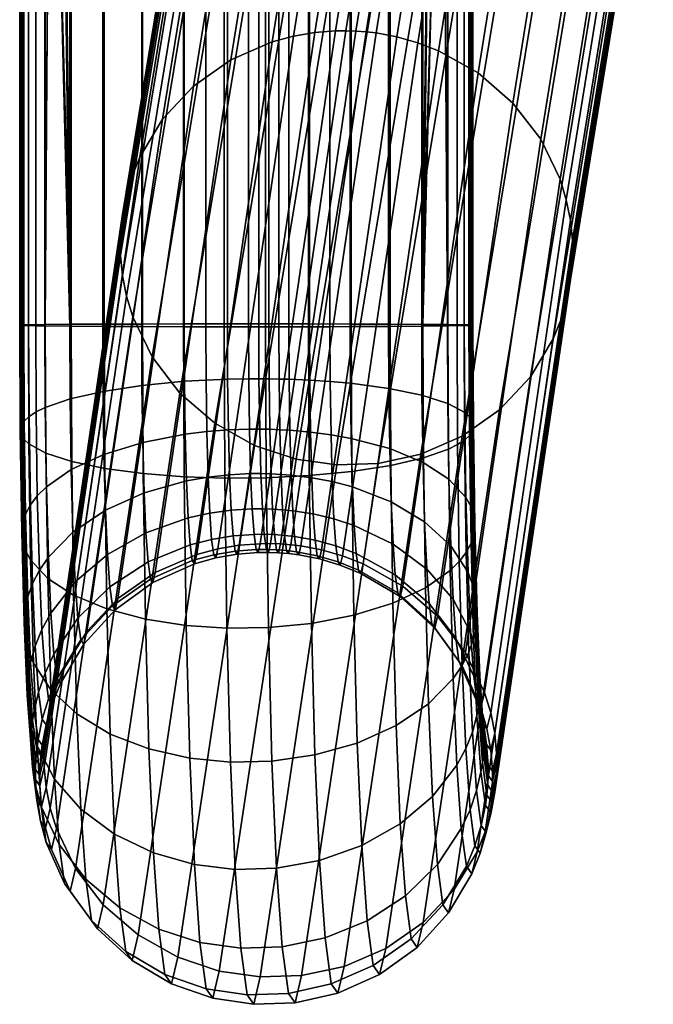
# Model space of a CAD drawing. Header units: millimetres. Extents: x -243 to 264, y -271 to 221.
# Tile 1 of 256: x -240 to -223, y -228 to -201. Entities that reach past the tile are written whole.
import ezdxf

# ---------------------------------------------------------------- set-up
doc = ezdxf.new("R2010")
doc.units = ezdxf.units.MM
doc.header["$MEASUREMENT"] = 0
doc.layers.add('PODNOZ', color=7, linetype='Continuous', true_color=0x000000)

msp = doc.modelspace()

# ---------------------------------------------------------------- meshes
at = {"layer": 'PODNOZ'}
mesh = msp.add_polyface(dxfattribs=at)
corners = [(-234.584, 121.852, -252.899), (-235.664, 121.851, -252.691), (-236.747, 121.847, -252.256), (-237.765, 121.842, -251.588), (-238.646, 121.835, -250.706), (-239.329, 121.826, -249.66), (-239.778, 121.816, -248.518), (-239.912, 121.811, -247.936), (-239.988, 121.805, -247.357), (-240.009, 121.8, -246.791), (-240, 121.797, -246.515), (-239.98, 121.794, -246.244), (-239.947, 121.791, -245.974), (-239.902, 121.789, -245.701), (-239.772, 121.783, -245.149), (-239.585, 121.777, -244.597), (-239.34, 121.772, -244.051), (-238.678, 121.76, -243.019), (-237.804, 121.75, -242.125), (-236.769, 121.742, -241.431), (-235.641, 121.737, -240.973), (-235.066, 121.735, -240.836), (-234.495, 121.734, -240.758), (-233.935, 121.734, -240.735), (-233.663, 121.734, -240.743), (-233.395, 121.734, -240.764), (-233.129, 121.735, -240.796), (-232.859, 121.735, -240.841), (-232.315, 121.737, -240.972), (-231.77, 121.739, -241.16), (-231.233, 121.742, -241.406), (-230.215, 121.75, -242.074), (-229.335, 121.76, -242.956), (-228.653, 121.771, -244.003), (-228.204, 121.783, -245.144), (-228.07, 121.789, -245.727), (-227.994, 121.795, -246.305), (-227.973, 121.8, -246.871), (-227.981, 121.803, -247.148), (-228.002, 121.806, -247.419), (-228.034, 121.808, -247.689), (-228.079, 121.811, -247.962), (-228.21, 121.816, -248.513), (-228.396, 121.821, -249.066), (-228.641, 121.826, -249.611), (-229.303, 121.834, -250.643), (-230.175, 121.842, -251.537), (-231.21, 121.847, -252.231), (-232.338, 121.851, -252.689), (-233.484, 121.852, -252.904), (-234.584, 121.852, -252.899), (-234.584, -209.514, -252.899), (-235.664, -209.515, -252.691), (-236.747, -209.517, -252.256), (-237.765, -209.52, -251.588), (-238.646, -209.525, -250.706), (-239.329, -209.531, -249.66), (-239.778, -209.538, -248.518), (-239.912, -209.542, -247.936), (-239.988, -209.545, -247.357), (-240.009, -209.549, -246.791), (-240, -209.551, -246.515), (-239.98, -209.553, -246.244), (-239.947, -209.554, -245.974), (-239.902, -209.556, -245.701), (-239.772, -209.56, -245.149), (-239.585, -209.564, -244.597), (-239.34, -209.568, -244.051), (-238.678, -209.575, -243.019), (-237.804, -209.582, -242.125), (-236.769, -209.587, -241.431), (-235.641, -209.591, -240.973), (-235.066, -209.592, -240.836), (-234.495, -209.593, -240.758), (-233.935, -209.593, -240.735), (-233.663, -209.593, -240.743), (-233.395, -209.593, -240.764), (-233.129, -209.592, -240.796), (-232.859, -209.592, -240.841), (-232.315, -209.591, -240.972), (-231.77, -209.589, -241.16), (-231.233, -209.587, -241.406), (-230.215, -209.582, -242.074), (-229.335, -209.576, -242.956), (-228.653, -209.568, -244.003), (-228.204, -209.56, -245.144), (-228.07, -209.556, -245.727), (-227.994, -209.552, -246.305), (-227.973, -209.548, -246.871), (-227.981, -209.547, -247.148), (-228.002, -209.545, -247.419), (-228.034, -209.543, -247.689), (-228.079, -209.541, -247.962), (-228.21, -209.538, -248.513), (-228.396, -209.535, -249.066), (-228.641, -209.532, -249.611), (-229.303, -209.526, -250.643), (-230.175, -209.521, -251.537), (-231.21, -209.517, -252.231), (-232.338, -209.515, -252.689), (-233.484, -209.514, -252.904), (-234.584, -209.514, -252.899), (-239.182, -167.68, -243.76), (-239.182, -189.747, -243.76), (-239.34, -189.745, -244.051), (-239.585, -189.741, -244.597), (-239.772, -189.737, -245.149), (-239.902, -189.733, -245.701), (-239.947, -189.731, -245.974), (-239.98, -189.729, -246.244), (-240, -189.727, -246.515), (-240.009, -189.725, -246.791), (-239.988, -189.721, -247.357), (-239.912, -189.718, -247.936), (-239.778, -189.714, -248.518), (-239.329, -189.707, -249.66), (-239.197, -189.706, -249.902), (-239.197, -167.637, -249.902), (-239.329, -167.639, -249.66), (-239.778, -167.646, -248.518), (-239.912, -167.65, -247.936), (-239.988, -167.654, -247.357), (-240.009, -167.658, -246.791), (-240, -167.66, -246.515), (-239.98, -167.661, -246.244), (-239.947, -167.663, -245.974), (-239.902, -167.665, -245.701), (-239.772, -167.669, -245.149), (-239.585, -167.673, -244.597), (-239.34, -167.678, -244.051), (-228.784, -167.68, -243.761), (-228.653, -167.678, -244.003), (-228.204, -167.669, -245.144), (-228.07, -167.665, -245.727), (-227.994, -167.661, -246.305), (-227.973, -167.657, -246.871), (-227.981, -167.655, -247.148), (-228.002, -167.653, -247.419), (-228.034, -167.651, -247.689), (-228.079, -167.65, -247.962), (-228.21, -167.646, -248.513), (-228.396, -167.643, -249.066), (-228.641, -167.639, -249.611), (-228.799, -167.637, -249.902), (-228.799, -189.706, -249.902), (-228.641, -189.707, -249.611), (-228.396, -189.711, -249.066), (-228.21, -189.714, -248.513), (-228.079, -189.718, -247.962), (-228.034, -189.719, -247.689), (-228.002, -189.721, -247.419), (-227.981, -189.723, -247.148), (-227.973, -189.725, -246.871), (-227.994, -189.729, -246.305), (-228.07, -189.732, -245.727), (-228.204, -189.737, -245.144), (-228.653, -189.745, -244.003), (-228.784, -189.747, -243.761), (-239.98, -38.229, -246.244), (-239.947, -38.231, -245.974), (-239.902, -38.234, -245.701), (-227.973, -38.224, -246.871), (-228.002, -38.22, -247.419), (-228.079, -38.215, -247.962)]
mesh.append_faces([[corners[k] for k in face] for face in [(52, 1, 0, 51), (53, 2, 1, 52), (54, 3, 2, 53), (55, 4, 3, 54), (69, 18, 17, 68), (70, 19, 18, 69), (71, 20, 19, 70), (72, 21, 20, 71), (73, 22, 21, 72), (74, 23, 22, 73), (75, 24, 23, 74), (76, 25, 24, 75), (77, 26, 25, 76), (78, 27, 26, 77), (79, 28, 27, 78), (80, 29, 28, 79), (81, 30, 29, 80), (82, 31, 30, 81), (83, 32, 31, 82), (97, 46, 45, 96), (98, 47, 46, 97), (99, 48, 47, 98), (100, 49, 48, 99), (101, 50, 49, 100), (6, 5, 118, 119), (7, 6, 119, 120), (9, 8, 121, 122), (10, 158, 11, 11), (10, 9, 122, 123), (8, 7, 120, 121), (12, 159, 160, 13), (15, 14, 127, 128), (13, 160, 14, 14), (16, 15, 128, 129), (160, 127, 14, 14), (11, 158, 159, 12), (117, 5, 4, 4), (10, 123, 158, 158), (125, 158, 124, 124), (123, 124, 158, 158), (126, 159, 125, 125), (158, 125, 159, 159), (126, 127, 160, 160), (160, 159, 126, 126), (117, 118, 5, 5), (117, 4, 55, 55), (102, 16, 129, 129), (130, 33, 32, 32), (35, 34, 132, 133), (161, 37, 36, 36), (36, 35, 133, 134), (34, 33, 131, 132), (162, 39, 38, 38), (163, 41, 40, 40), (40, 39, 162, 162), (43, 42, 140, 141), (44, 143, 45, 45), (44, 43, 141, 142), (42, 41, 163, 163), (38, 37, 161, 161), (33, 130, 131, 131), (32, 83, 130, 130), (17, 102, 68, 68), (36, 134, 161, 161), (135, 161, 134, 134), (161, 136, 162, 162), (162, 138, 163, 163), (162, 163, 40, 40), (137, 162, 136, 136), (135, 136, 161, 161), (162, 137, 138, 138), (163, 139, 140, 140), (163, 138, 139, 139), (42, 163, 140, 140), (161, 162, 38, 38), (102, 17, 16, 16), (56, 115, 116, 116), (114, 115, 56, 57), (112, 113, 58, 59), (110, 111, 60, 61), (111, 112, 59, 60), (113, 114, 57, 58), (108, 109, 62, 63), (107, 108, 63, 64), (105, 106, 65, 66), (102, 103, 68, 68), (67, 103, 104, 104), (104, 105, 66, 67), (106, 107, 64, 65), (109, 110, 61, 62), (116, 55, 56, 56), (103, 67, 68, 68), (55, 116, 117, 117), (130, 83, 157, 157), (84, 156, 157, 157), (155, 156, 84, 85), (153, 154, 86, 87), (151, 152, 88, 89), (152, 153, 87, 88), (154, 155, 85, 86), (44, 142, 143, 143), (148, 149, 91, 92), (146, 147, 93, 94), (147, 148, 92, 93), (149, 150, 90, 91), (150, 151, 89, 90), (145, 95, 144, 144), (145, 146, 94, 95), (144, 95, 96, 96), (143, 144, 96, 96), (84, 157, 83, 83), (45, 143, 96, 96)]])
mesh = msp.add_polyface(dxfattribs=at)
corners = [(-230.481, -199.94, -137.118), (-232.672, -213.107, -183.324), (-231.585, -213.261, -183.318), (-229.395, -200.088, -137.114), (-231.584, -199.578, -137.19), (-233.775, -212.74, -183.397), (-232.637, -198.992, -137.334), (-234.826, -212.148, -183.543), (-233.567, -198.197, -137.548), (-235.753, -211.349, -183.76), (-234.311, -197.238, -137.823), (-236.492, -210.386, -184.035), (-234.828, -196.178, -138.137), (-237.004, -209.325, -184.351), (-234.997, -195.633, -138.303), (-237.17, -208.779, -184.517), (-235.109, -195.089, -138.47), (-237.278, -208.235, -184.685), (-235.165, -194.554, -138.637), (-237.331, -207.7, -184.852), (-235.173, -194.292, -138.72), (-237.337, -207.438, -184.934), (-235.169, -194.034, -138.801), (-237.332, -207.181, -185.016), (-235.154, -193.777, -138.883), (-237.315, -206.925, -185.098), (-235.126, -193.517, -138.966), (-237.285, -206.665, -185.181), (-235.03, -192.989, -139.137), (-237.186, -206.138, -185.352), (-234.879, -192.458, -139.311), (-237.031, -205.608, -185.525), (-234.67, -191.931, -139.485), (-236.818, -205.082, -185.7), (-234.075, -190.924, -139.827), (-236.216, -204.079, -186.041), (-233.262, -190.038, -140.138), (-235.397, -203.199, -186.351), (-232.277, -189.334, -140.399), (-234.405, -202.501, -186.611), (-231.184, -188.85, -140.595), (-233.306, -202.023, -186.805), (-230.62, -188.694, -140.666), (-232.741, -201.871, -186.875), (-230.057, -188.594, -140.72), (-232.176, -201.774, -186.928), (-229.502, -188.548, -140.757), (-231.62, -201.73, -186.963), (-229.231, -188.543, -140.769), (-231.348, -201.727, -186.975), (-228.963, -188.55, -140.777), (-231.08, -201.735, -186.983), (-228.696, -188.568, -140.781), (-230.813, -201.755, -186.987), (-228.426, -188.599, -140.782), (-230.542, -201.787, -186.988), (-227.877, -188.698, -140.773), (-229.992, -201.889, -186.977), (-227.323, -188.851, -140.746), (-229.439, -202.045, -186.949), (-226.773, -189.06, -140.701), (-228.889, -202.257, -186.904), (-225.72, -189.646, -140.557), (-227.838, -202.848, -186.758), (-224.79, -190.441, -140.342), (-226.911, -203.647, -186.542), (-224.047, -191.401, -140.068), (-226.172, -204.61, -186.266), (-223.53, -192.461, -139.754), (-225.661, -205.672, -185.95), (-223.36, -193.006, -139.588), (-225.495, -206.217, -185.784), (-223.249, -193.55, -139.421), (-225.387, -206.761, -185.617), (-223.194, -194.085, -139.254), (-225.334, -207.296, -185.449), (-223.185, -194.347, -139.171), (-225.327, -207.558, -185.367), (-223.189, -194.604, -139.09), (-225.333, -207.815, -185.285), (-223.204, -194.861, -139.008), (-225.35, -208.072, -185.204), (-223.232, -195.122, -138.925), (-225.38, -208.332, -185.12), (-223.328, -195.65, -138.754), (-225.479, -208.858, -184.95), (-223.479, -196.181, -138.58), (-225.634, -209.388, -184.776), (-223.689, -196.708, -138.406), (-225.847, -209.914, -184.601), (-224.283, -197.715, -138.064), (-226.449, -210.917, -184.261), (-225.096, -198.6, -137.753), (-227.268, -211.797, -183.95), (-226.082, -199.304, -137.492), (-228.26, -212.495, -183.691), (-227.175, -199.788, -137.296), (-229.358, -212.973, -183.497), (-228.301, -200.044, -137.171), (-230.489, -213.222, -183.373), (-229.395, -200.088, -137.114), (-231.585, -213.261, -183.318)]
mesh.append_faces([[corners[k] for k in face] for face in [(0, 1, 2, 3), (4, 5, 1, 0), (6, 7, 5, 4), (8, 9, 7, 6), (10, 11, 9, 8), (12, 13, 11, 10), (14, 15, 13, 12), (16, 17, 15, 14), (18, 19, 17, 16), (20, 21, 19, 18), (22, 23, 21, 20), (24, 25, 23, 22), (26, 27, 25, 24), (28, 29, 27, 26), (30, 31, 29, 28), (32, 33, 31, 30), (34, 35, 33, 32), (36, 37, 35, 34), (38, 39, 37, 36), (40, 41, 39, 38), (42, 43, 41, 40), (44, 45, 43, 42), (46, 47, 45, 44), (48, 49, 47, 46), (50, 51, 49, 48), (52, 53, 51, 50), (54, 55, 53, 52), (56, 57, 55, 54), (58, 59, 57, 56), (60, 61, 59, 58), (62, 63, 61, 60), (64, 65, 63, 62), (66, 67, 65, 64), (68, 69, 67, 66), (70, 71, 69, 68), (72, 73, 71, 70), (74, 75, 73, 72), (76, 77, 75, 74), (78, 79, 77, 76), (80, 81, 79, 78), (82, 83, 81, 80), (84, 85, 83, 82), (86, 87, 85, 84), (88, 89, 87, 86), (90, 91, 89, 88), (92, 93, 91, 90), (94, 95, 93, 92), (96, 97, 95, 94), (98, 99, 97, 96), (100, 101, 99, 98)]])
mesh = msp.add_polyface(dxfattribs=at)
corners = [(-232.672, -213.107, -183.324), (-234.71, -226.703, -229.53), (-233.622, -226.859, -229.523), (-231.585, -213.261, -183.318), (-233.775, -212.74, -183.397), (-235.813, -226.334, -229.604), (-234.826, -212.148, -183.543), (-236.864, -225.741, -229.75), (-235.753, -211.349, -183.76), (-237.789, -224.941, -229.967), (-236.492, -210.386, -184.035), (-238.526, -223.979, -230.243), (-237.004, -209.325, -184.351), (-239.035, -222.918, -230.559), (-237.17, -208.779, -184.517), (-239.2, -222.374, -230.726), (-237.278, -208.235, -184.685), (-239.306, -221.83, -230.893), (-237.331, -207.7, -184.852), (-239.357, -221.296, -231.061), (-237.337, -207.438, -184.934), (-239.364, -221.035, -231.143), (-237.332, -207.181, -185.016), (-239.357, -220.778, -231.225), (-237.315, -206.925, -185.098), (-239.339, -220.522, -231.307), (-237.285, -206.665, -185.181), (-239.309, -220.263, -231.39), (-237.186, -206.138, -185.352), (-239.208, -219.738, -231.56), (-237.031, -205.608, -185.525), (-239.051, -219.209, -231.734), (-236.818, -205.082, -185.7), (-238.836, -218.685, -231.909), (-236.216, -204.079, -186.041), (-238.23, -217.686, -232.249), (-235.397, -203.199, -186.351), (-237.407, -216.809, -232.559), (-234.405, -202.501, -186.611), (-236.411, -216.115, -232.818), (-233.306, -202.023, -186.805), (-235.31, -215.64, -233.012), (-232.741, -201.871, -186.875), (-234.744, -215.489, -233.082), (-232.176, -201.774, -186.928), (-234.178, -215.394, -233.134), (-231.62, -201.73, -186.963), (-233.621, -215.352, -233.169), (-231.348, -201.727, -186.975), (-233.349, -215.349, -233.181), (-231.08, -201.735, -186.983), (-233.081, -215.358, -233.189), (-230.813, -201.755, -186.987), (-232.813, -215.379, -233.193), (-230.542, -201.787, -186.988), (-232.542, -215.411, -233.193), (-229.992, -201.889, -186.977), (-231.992, -215.514, -233.182), (-229.439, -202.045, -186.949), (-231.438, -215.671, -233.154), (-228.889, -202.257, -186.904), (-230.889, -215.883, -233.108), (-227.838, -202.848, -186.758), (-229.838, -216.476, -232.962), (-226.911, -203.647, -186.542), (-228.913, -217.276, -232.744), (-226.172, -204.61, -186.266), (-228.176, -218.238, -232.468), (-225.661, -205.672, -185.95), (-227.667, -219.299, -232.152), (-225.495, -206.217, -185.784), (-227.502, -219.843, -231.986), (-225.387, -206.761, -185.617), (-227.396, -220.387, -231.818), (-225.334, -207.296, -185.449), (-227.345, -220.92, -231.651), (-225.327, -207.558, -185.367), (-227.339, -221.182, -231.569), (-225.333, -207.815, -185.285), (-227.345, -221.438, -231.487), (-225.35, -208.072, -185.204), (-227.363, -221.695, -231.405), (-225.38, -208.332, -185.12), (-227.394, -221.954, -231.322), (-225.479, -208.858, -184.95), (-227.494, -222.479, -231.151), (-225.634, -209.388, -184.776), (-227.651, -223.008, -230.978), (-225.847, -209.914, -184.601), (-227.866, -223.532, -230.803), (-226.449, -210.917, -184.261), (-228.472, -224.531, -230.463), (-227.268, -211.797, -183.95), (-229.295, -225.408, -230.153), (-228.26, -212.495, -183.691), (-230.291, -226.102, -229.894), (-229.358, -212.973, -183.497), (-231.392, -226.577, -229.7), (-230.489, -213.222, -183.373), (-232.524, -226.823, -229.578), (-231.585, -213.261, -183.318), (-233.622, -226.859, -229.523)]
mesh.append_faces([[corners[k] for k in face] for face in [(0, 1, 2, 3), (4, 5, 1, 0), (6, 7, 5, 4), (8, 9, 7, 6), (10, 11, 9, 8), (12, 13, 11, 10), (14, 15, 13, 12), (16, 17, 15, 14), (18, 19, 17, 16), (20, 21, 19, 18), (22, 23, 21, 20), (24, 25, 23, 22), (26, 27, 25, 24), (28, 29, 27, 26), (30, 31, 29, 28), (32, 33, 31, 30), (34, 35, 33, 32), (36, 37, 35, 34), (38, 39, 37, 36), (40, 41, 39, 38), (42, 43, 41, 40), (44, 45, 43, 42), (46, 47, 45, 44), (48, 49, 47, 46), (50, 51, 49, 48), (52, 53, 51, 50), (54, 55, 53, 52), (56, 57, 55, 54), (58, 59, 57, 56), (60, 61, 59, 58), (62, 63, 61, 60), (64, 65, 63, 62), (66, 67, 65, 64), (68, 69, 67, 66), (70, 71, 69, 68), (72, 73, 71, 70), (74, 75, 73, 72), (76, 77, 75, 74), (78, 79, 77, 76), (80, 81, 79, 78), (82, 83, 81, 80), (84, 85, 83, 82), (86, 87, 85, 84), (88, 89, 87, 86), (90, 91, 89, 88), (92, 93, 91, 90), (94, 95, 93, 92), (96, 97, 95, 94), (98, 99, 97, 96), (100, 101, 99, 98)]])
mesh = msp.add_polyface(dxfattribs=at)
corners = [(-237.747, -213.35, -251.146), (-237.765, -209.52, -251.588), (-236.747, -209.517, -252.256), (-236.729, -213.486, -251.798), (-238.629, -213.166, -250.285), (-238.646, -209.525, -250.706), (-239.313, -212.945, -249.265), (-239.329, -209.531, -249.66), (-239.763, -212.702, -248.153), (-239.778, -209.538, -248.518), (-239.898, -212.577, -247.585), (-239.912, -209.542, -247.936), (-239.975, -212.452, -247.022), (-239.988, -209.545, -247.357), (-239.996, -212.33, -246.47), (-240.009, -209.549, -246.791), (-239.988, -212.27, -246.2), (-240, -209.551, -246.515), (-239.967, -212.211, -245.936), (-239.98, -209.553, -246.244), (-239.935, -212.153, -245.673), (-239.947, -209.554, -245.974), (-239.89, -212.093, -245.408), (-239.902, -209.556, -245.701), (-239.76, -211.973, -244.87), (-239.772, -209.56, -245.149), (-239.574, -211.852, -244.332), (-239.585, -209.564, -244.597), (-239.33, -211.733, -243.801), (-239.34, -209.568, -244.051), (-238.668, -211.505, -242.796), (-238.678, -209.575, -243.019), (-237.796, -211.305, -241.926), (-237.804, -209.582, -242.125), (-236.762, -211.146, -241.251), (-236.769, -209.587, -241.431), (-237.692, -217.083, -249.792), (-236.672, -217.356, -250.394), (-238.577, -216.715, -248.998), (-239.264, -216.272, -248.059), (-239.718, -215.784, -247.035), (-239.854, -215.534, -246.513), (-239.933, -215.284, -245.995), (-239.956, -215.039, -245.488), (-239.948, -214.919, -245.24), (-239.929, -214.801, -244.998), (-239.898, -214.683, -244.756), (-239.854, -214.564, -244.512), (-239.725, -214.323, -244.019), (-239.541, -214.08, -243.525), (-239.299, -213.84, -243.038), (-238.641, -213.381, -242.116), (-237.771, -212.979, -241.32), (-236.739, -212.661, -240.702), (-239.891, -217.446, -243.899), (-239.865, -217.801, -244.334), (-239.885, -217.272, -243.687), (-239.867, -217.101, -243.48), (-239.837, -216.931, -243.273), (-239.794, -216.758, -243.064), (-239.669, -216.408, -242.643), (-239.487, -216.057, -242.221), (-239.248, -215.708, -241.805), (-238.595, -215.043, -241.02), (-237.731, -214.46, -240.343), (-236.703, -213.998, -239.82), (-238.537, -216.366, -239.616), (-239.183, -217.197, -240.225), (-237.679, -215.637, -239.094), (-236.656, -215.06, -238.695), (-236.601, -215.833, -237.368), (-237.618, -216.496, -237.62), (-236.539, -216.289, -235.868), (-237.549, -217.002, -235.953)]
mesh.append_faces([[corners[k] for k in face] for face in [(0, 1, 2, 3), (4, 5, 1, 0), (6, 7, 5, 4), (8, 9, 7, 6), (10, 11, 9, 8), (12, 13, 11, 10), (14, 15, 13, 12), (16, 17, 15, 14), (18, 19, 17, 16), (20, 21, 19, 18), (22, 23, 21, 20), (24, 25, 23, 22), (26, 27, 25, 24), (28, 29, 27, 26), (30, 31, 29, 28), (32, 33, 31, 30), (34, 35, 33, 32), (36, 0, 3, 37), (38, 4, 0, 36), (39, 6, 4, 38), (40, 8, 6, 39), (41, 10, 8, 40), (42, 12, 10, 41), (43, 14, 12, 42), (44, 16, 14, 43), (45, 18, 16, 44), (46, 20, 18, 45), (47, 22, 20, 46), (48, 24, 22, 47), (49, 26, 24, 48), (50, 28, 26, 49), (51, 30, 28, 50), (52, 32, 30, 51), (53, 34, 32, 52), (54, 43, 42, 55), (56, 44, 43, 54), (57, 45, 44, 56), (58, 46, 45, 57), (59, 47, 46, 58), (60, 48, 47, 59), (61, 49, 48, 60), (62, 50, 49, 61), (63, 51, 50, 62), (64, 52, 51, 63), (65, 53, 52, 64), (66, 63, 62, 67), (68, 64, 63, 66), (69, 65, 64, 68), (70, 69, 68, 71), (72, 70, 71, 73)]])
mesh = msp.add_polyface(dxfattribs=at)
corners = [(-235.645, -213.571, -252.222), (-235.664, -209.515, -252.691), (-234.584, -209.514, -252.899), (-234.565, -213.607, -252.426), (-236.729, -213.486, -251.798), (-236.747, -209.517, -252.256), (-235.634, -211.038, -240.806), (-235.641, -209.591, -240.973), (-236.769, -209.587, -241.431), (-236.762, -211.146, -241.251), (-235.059, -211.004, -240.673), (-235.066, -209.592, -240.836), (-234.488, -210.982, -240.598), (-234.495, -209.593, -240.758), (-233.929, -210.972, -240.576), (-233.935, -209.593, -240.735), (-233.656, -210.971, -240.584), (-233.663, -209.593, -240.743), (-233.388, -210.973, -240.604), (-233.395, -209.593, -240.764), (-234.565, -213.607, -252.426), (-234.584, -209.514, -252.899), (-233.484, -209.514, -252.904), (-233.465, -213.598, -252.432), (-235.587, -217.526, -250.787), (-234.506, -217.598, -250.978), (-236.672, -217.356, -250.394), (-235.613, -212.443, -240.297), (-236.739, -212.661, -240.702), (-235.039, -212.374, -240.177), (-234.468, -212.33, -240.109), (-233.909, -212.31, -240.091), (-233.636, -212.309, -240.1), (-233.368, -212.313, -240.119), (-234.506, -217.598, -250.978), (-233.407, -217.581, -250.988), (-235.58, -213.683, -239.48), (-236.703, -213.998, -239.82), (-235.006, -213.582, -239.38), (-234.435, -213.519, -239.325), (-233.877, -213.491, -239.313), (-233.604, -213.489, -239.322), (-233.336, -213.495, -239.34), (-235.536, -214.666, -238.438), (-236.656, -215.06, -238.695), (-234.964, -214.54, -238.365), (-234.394, -214.461, -238.327), (-233.836, -214.426, -238.322), (-233.563, -214.424, -238.331), (-233.295, -214.431, -238.348), (-235.486, -215.38, -237.211), (-236.601, -215.833, -237.368), (-234.914, -215.236, -237.17), (-234.345, -215.145, -237.153), (-233.787, -215.105, -237.157), (-233.515, -215.102, -237.166), (-235.428, -215.801, -235.827), (-236.539, -216.289, -235.868), (-234.858, -215.646, -235.822), (-234.29, -215.548, -235.827), (-233.733, -215.504, -235.842), (-233.46, -215.502, -235.852), (-235.368, -215.885, -234.389), (-236.474, -216.38, -234.311), (-234.8, -215.728, -234.423), (-234.233, -215.628, -234.452), (-233.676, -215.584, -234.477), (-233.403, -215.581, -234.488), (-235.31, -215.64, -233.012), (-236.411, -216.115, -232.818), (-234.744, -215.489, -233.082), (-234.178, -215.394, -233.134), (-233.621, -215.352, -233.169), (-233.349, -215.349, -233.181)]
mesh.append_faces([[corners[k] for k in face] for face in [(0, 1, 2, 3), (4, 5, 1, 0), (6, 7, 8, 9), (10, 11, 7, 6), (12, 13, 11, 10), (14, 15, 13, 12), (16, 17, 15, 14), (18, 19, 17, 16), (20, 21, 22, 23), (24, 0, 3, 25), (26, 4, 0, 24), (27, 6, 9, 28), (29, 10, 6, 27), (30, 12, 10, 29), (31, 14, 12, 30), (32, 16, 14, 31), (33, 18, 16, 32), (34, 20, 23, 35), (36, 27, 28, 37), (38, 29, 27, 36), (39, 30, 29, 38), (40, 31, 30, 39), (41, 32, 31, 40), (42, 33, 32, 41), (43, 36, 37, 44), (45, 38, 36, 43), (46, 39, 38, 45), (47, 40, 39, 46), (48, 41, 40, 47), (49, 42, 41, 48), (50, 43, 44, 51), (52, 45, 43, 50), (53, 46, 45, 52), (54, 47, 46, 53), (55, 48, 47, 54), (56, 50, 51, 57), (58, 52, 50, 56), (59, 53, 52, 58), (60, 54, 53, 59), (61, 55, 54, 60), (62, 56, 57, 63), (64, 58, 56, 62), (65, 59, 58, 64), (66, 60, 59, 65), (67, 61, 60, 66), (68, 62, 63, 69), (70, 64, 62, 68), (71, 65, 64, 70), (72, 66, 65, 71), (73, 67, 66, 72)]])
mesh = msp.add_polyface(dxfattribs=at)
corners = [(-233.122, -210.978, -240.636), (-233.129, -209.592, -240.796), (-233.395, -209.593, -240.764), (-233.388, -210.973, -240.604), (-232.853, -210.985, -240.68), (-232.859, -209.592, -240.841), (-232.309, -211.009, -240.808), (-232.315, -209.591, -240.972), (-231.763, -211.044, -240.992), (-231.77, -209.589, -241.16), (-231.225, -211.092, -241.232), (-231.233, -209.587, -241.406), (-230.208, -211.227, -241.884), (-230.215, -209.582, -242.074), (-229.327, -211.409, -242.745), (-229.335, -209.576, -242.956), (-228.643, -211.629, -243.765), (-228.653, -209.568, -244.003), (-228.193, -211.871, -244.877), (-228.204, -209.56, -245.144), (-228.058, -211.995, -245.445), (-228.07, -209.556, -245.727), (-227.982, -212.12, -246.009), (-227.994, -209.552, -246.305), (-227.96, -212.242, -246.56), (-227.973, -209.548, -246.871), (-227.968, -212.302, -246.83), (-227.981, -209.547, -247.148), (-227.989, -212.36, -247.094), (-228.002, -209.545, -247.419), (-228.021, -212.419, -247.357), (-228.034, -209.543, -247.689), (-228.066, -212.479, -247.622), (-228.079, -209.541, -247.962), (-228.196, -212.599, -248.16), (-228.21, -209.538, -248.513), (-228.381, -212.72, -248.698), (-228.396, -209.535, -249.066), (-228.625, -212.841, -249.229), (-228.641, -209.532, -249.611), (-229.286, -213.07, -250.234), (-229.303, -209.526, -250.643), (-230.158, -213.272, -251.104), (-230.175, -209.521, -251.537), (-231.192, -213.432, -251.779), (-231.21, -209.517, -252.231), (-232.319, -213.542, -252.224), (-232.338, -209.515, -252.689), (-233.465, -213.598, -252.432), (-233.484, -209.514, -252.904), (-233.102, -212.323, -240.149), (-233.368, -212.313, -240.119), (-232.833, -212.337, -240.19), (-232.288, -212.385, -240.31), (-231.742, -212.456, -240.48), (-231.204, -212.554, -240.703), (-230.184, -212.825, -241.305), (-229.3, -213.192, -242.099), (-228.613, -213.633, -243.038), (-228.159, -214.12, -244.062), (-228.023, -214.37, -244.584), (-227.945, -214.62, -245.102), (-227.921, -214.865, -245.609), (-227.929, -214.985, -245.857), (-227.948, -215.103, -246.099), (-227.98, -215.221, -246.341), (-228.024, -215.34, -246.585), (-228.152, -215.582, -247.078), (-233.07, -213.509, -239.367), (-233.336, -213.495, -239.34), (-232.8, -213.53, -239.404), (-232.255, -213.599, -239.509), (-231.708, -213.703, -239.658), (-231.169, -213.844, -239.852), (-230.145, -214.238, -240.374), (-229.257, -214.77, -241.058), (-233.028, -214.448, -238.371), (-233.295, -214.431, -238.348), (-232.759, -214.475, -238.402)]
mesh.append_faces([[corners[k] for k in face] for face in [(0, 1, 2, 3), (4, 5, 1, 0), (6, 7, 5, 4), (8, 9, 7, 6), (10, 11, 9, 8), (12, 13, 11, 10), (14, 15, 13, 12), (16, 17, 15, 14), (18, 19, 17, 16), (20, 21, 19, 18), (22, 23, 21, 20), (24, 25, 23, 22), (26, 27, 25, 24), (28, 29, 27, 26), (30, 31, 29, 28), (32, 33, 31, 30), (34, 35, 33, 32), (36, 37, 35, 34), (38, 39, 37, 36), (40, 41, 39, 38), (42, 43, 41, 40), (44, 45, 43, 42), (46, 47, 45, 44), (48, 49, 47, 46), (50, 0, 3, 51), (52, 4, 0, 50), (53, 6, 4, 52), (54, 8, 6, 53), (55, 10, 8, 54), (56, 12, 10, 55), (57, 14, 12, 56), (58, 16, 14, 57), (59, 18, 16, 58), (60, 20, 18, 59), (61, 22, 20, 60), (62, 24, 22, 61), (63, 26, 24, 62), (64, 28, 26, 63), (65, 30, 28, 64), (66, 32, 30, 65), (67, 34, 32, 66), (68, 50, 51, 69), (70, 52, 50, 68), (71, 53, 52, 70), (72, 54, 53, 71), (73, 55, 54, 72), (74, 56, 55, 73), (75, 57, 56, 74), (76, 68, 69, 77), (78, 70, 68, 76)]])
mesh = msp.add_polyface(dxfattribs=at)
corners = [(-228.336, -215.825, -247.572), (-228.381, -212.72, -248.698), (-228.196, -212.599, -248.16), (-228.152, -215.582, -247.078), (-228.578, -216.066, -248.059), (-228.625, -212.841, -249.229), (-229.235, -216.526, -248.981), (-229.286, -213.07, -250.234), (-230.104, -216.929, -249.777), (-230.158, -213.272, -251.104), (-231.136, -217.249, -250.395), (-231.192, -213.432, -251.779), (-232.261, -217.468, -250.8), (-232.319, -213.542, -252.224), (-233.407, -217.581, -250.988), (-233.465, -213.598, -252.432), (-228.565, -215.41, -241.866), (-228.613, -213.633, -243.038), (-229.3, -213.192, -242.099), (-229.257, -214.77, -241.058), (-228.105, -216.116, -242.745), (-228.159, -214.12, -244.062), (-227.966, -216.478, -243.193), (-228.023, -214.37, -244.584), (-227.885, -216.84, -243.637), (-227.945, -214.62, -245.102), (-227.859, -217.195, -244.071), (-227.921, -214.865, -245.609), (-227.865, -217.369, -244.283), (-227.929, -214.985, -245.857), (-227.883, -217.54, -244.491), (-227.948, -215.103, -246.099), (-227.913, -217.711, -244.698), (-227.98, -215.221, -246.341), (-232.213, -214.561, -238.489), (-232.255, -213.599, -239.509), (-232.8, -213.53, -239.404), (-232.759, -214.475, -238.402), (-231.665, -214.691, -238.611), (-231.708, -213.703, -239.658), (-231.124, -214.868, -238.767), (-231.169, -213.844, -239.852), (-230.096, -215.361, -239.183), (-230.145, -214.238, -240.374), (-229.202, -216.026, -239.726), (-228.503, -216.826, -240.364), (-233.247, -215.111, -237.181), (-233.295, -214.431, -238.348), (-233.563, -214.424, -238.331), (-233.515, -215.102, -237.166), (-232.98, -215.13, -237.2), (-233.028, -214.448, -238.371), (-232.71, -215.161, -237.224), (-232.163, -215.26, -237.289), (-231.614, -215.409, -237.377), (-231.071, -215.612, -237.488), (-230.038, -216.178, -237.78), (-229.138, -216.941, -238.153), (-233.192, -215.511, -235.864), (-233.46, -215.502, -235.852), (-232.925, -215.532, -235.878), (-232.655, -215.565, -235.895), (-232.107, -215.671, -235.935), (-231.556, -215.832, -235.985), (-231.011, -216.051, -236.044), (-229.972, -216.66, -236.192), (-233.135, -215.591, -234.498), (-233.403, -215.581, -234.488), (-232.868, -215.612, -234.507), (-232.597, -215.646, -234.515), (-232.048, -215.754, -234.529), (-231.496, -215.917, -234.539), (-230.949, -216.139, -234.545), (-229.904, -216.757, -234.542), (-233.081, -215.358, -233.189), (-233.349, -215.349, -233.181), (-232.813, -215.379, -233.193), (-232.542, -215.411, -233.193), (-231.992, -215.514, -233.182), (-231.438, -215.671, -233.154), (-230.889, -215.883, -233.108), (-229.838, -216.476, -232.962)]
mesh.append_faces([[corners[k] for k in face] for face in [(0, 1, 2, 3), (4, 5, 1, 0), (6, 7, 5, 4), (8, 9, 7, 6), (10, 11, 9, 8), (12, 13, 11, 10), (14, 15, 13, 12), (16, 17, 18, 19), (20, 21, 17, 16), (22, 23, 21, 20), (24, 25, 23, 22), (26, 27, 25, 24), (28, 29, 27, 26), (30, 31, 29, 28), (32, 33, 31, 30), (34, 35, 36, 37), (38, 39, 35, 34), (40, 41, 39, 38), (42, 43, 41, 40), (44, 19, 43, 42), (45, 16, 19, 44), (46, 47, 48, 49), (50, 51, 47, 46), (52, 37, 51, 50), (53, 34, 37, 52), (54, 38, 34, 53), (55, 40, 38, 54), (56, 42, 40, 55), (57, 44, 42, 56), (58, 46, 49, 59), (60, 50, 46, 58), (61, 52, 50, 60), (62, 53, 52, 61), (63, 54, 53, 62), (64, 55, 54, 63), (65, 56, 55, 64), (66, 58, 59, 67), (68, 60, 58, 66), (69, 61, 60, 68), (70, 62, 61, 69), (71, 63, 62, 70), (72, 64, 63, 71), (73, 65, 64, 72), (74, 66, 67, 75), (76, 68, 66, 74), (77, 69, 68, 76), (78, 70, 69, 77), (79, 71, 70, 78), (80, 72, 71, 79), (81, 73, 72, 80)]])
mesh = msp.add_polyface(dxfattribs=at)
corners = [(-235.493, -221.047, -248.461), (-235.587, -217.526, -250.787), (-234.506, -217.598, -250.978), (-234.412, -221.152, -248.631), (-236.58, -220.801, -248.119), (-236.672, -217.356, -250.394), (-237.603, -220.406, -247.597), (-237.692, -217.083, -249.792), (-238.492, -219.873, -246.913), (-238.577, -216.715, -248.998), (-239.184, -219.232, -246.104), (-239.264, -216.272, -248.059), (-239.644, -218.526, -245.225), (-239.718, -215.784, -247.035), (-239.784, -218.163, -244.778), (-239.854, -215.534, -246.513), (-239.865, -217.801, -244.334), (-239.933, -215.284, -245.995), (-234.412, -221.152, -248.631), (-234.506, -217.598, -250.978), (-233.407, -217.581, -250.988), (-233.312, -221.128, -248.645), (-239.549, -220.719, -242.896), (-239.081, -221.602, -243.587), (-239.692, -220.266, -242.544), (-239.777, -219.814, -242.197), (-239.807, -219.37, -241.857), (-239.891, -217.446, -243.899), (-239.803, -219.152, -241.691), (-239.885, -217.272, -243.687), (-239.787, -218.939, -241.529), (-239.867, -217.101, -243.48), (-239.758, -218.726, -241.368), (-239.837, -216.931, -243.273), (-239.718, -218.51, -241.205), (-239.794, -216.758, -243.064), (-239.596, -218.073, -240.876), (-239.669, -216.408, -242.643), (-239.418, -217.633, -240.548), (-239.487, -216.057, -242.221), (-239.183, -217.197, -240.225), (-239.248, -215.708, -241.805), (-239.707, -220.78, -239.432), (-239.672, -221.29, -239.659), (-239.705, -220.53, -239.322), (-239.691, -220.285, -239.214), (-239.665, -220.041, -239.107), (-239.627, -219.793, -238.999), (-239.509, -219.291, -238.782), (-239.336, -218.787, -238.566), (-239.105, -218.286, -238.354), (-238.469, -217.332, -237.957), (-238.537, -216.366, -239.616), (-237.618, -216.496, -237.62), (-237.679, -215.637, -239.094), (-239.558, -220.82, -236.539), (-239.582, -221.083, -236.584), (-239.522, -220.553, -236.494), (-239.411, -220.013, -236.404), (-239.243, -219.47, -236.316), (-239.017, -218.931, -236.231), (-238.39, -217.903, -236.077), (-237.549, -217.002, -235.953), (-239.307, -220.158, -233.93), (-239.414, -220.706, -233.887), (-239.145, -219.606, -233.976), (-238.925, -219.06, -234.023), (-238.309, -218.018, -234.122), (-237.477, -217.104, -234.22), (-236.474, -216.38, -234.311), (-236.539, -216.289, -235.868), (-239.309, -220.263, -231.39), (-239.447, -220.976, -233.866), (-239.339, -220.522, -231.307), (-239.208, -219.738, -231.56), (-239.051, -219.209, -231.734), (-238.836, -218.685, -231.909), (-238.23, -217.686, -232.249), (-237.407, -216.809, -232.559), (-236.411, -216.115, -232.818)]
mesh.append_faces([[corners[k] for k in face] for face in [(0, 1, 2, 3), (4, 5, 1, 0), (6, 7, 5, 4), (8, 9, 7, 6), (10, 11, 9, 8), (12, 13, 11, 10), (14, 15, 13, 12), (16, 17, 15, 14), (18, 19, 20, 21), (22, 12, 10, 23), (24, 14, 12, 22), (25, 16, 14, 24), (26, 27, 16, 25), (28, 29, 27, 26), (30, 31, 29, 28), (32, 33, 31, 30), (34, 35, 33, 32), (36, 37, 35, 34), (38, 39, 37, 36), (40, 41, 39, 38), (42, 26, 25, 43), (44, 28, 26, 42), (45, 30, 28, 44), (46, 32, 30, 45), (47, 34, 32, 46), (48, 36, 34, 47), (49, 38, 36, 48), (50, 40, 38, 49), (51, 52, 40, 50), (53, 54, 52, 51), (55, 46, 45, 56), (57, 47, 46, 55), (58, 48, 47, 57), (59, 49, 48, 58), (60, 50, 49, 59), (61, 51, 50, 60), (62, 53, 51, 61), (63, 58, 57, 64), (65, 59, 58, 63), (66, 60, 59, 65), (67, 61, 60, 66), (68, 62, 61, 67), (69, 70, 62, 68), (71, 64, 72, 73), (74, 63, 64, 71), (75, 65, 63, 74), (76, 66, 65, 75), (77, 67, 66, 76), (78, 68, 67, 77), (79, 69, 68, 78)]])
mesh = msp.add_polyface(dxfattribs=at)
corners = [(-227.955, -217.883, -244.906), (-228.024, -215.34, -246.585), (-227.98, -215.221, -246.341), (-227.913, -217.711, -244.698), (-228.08, -218.233, -245.328), (-228.152, -215.582, -247.078), (-228.262, -218.585, -245.75), (-228.336, -215.825, -247.572), (-228.501, -218.934, -246.165), (-228.578, -216.066, -248.059), (-229.153, -219.6, -246.951), (-229.235, -216.526, -248.981), (-230.017, -220.184, -247.628), (-230.104, -216.929, -249.777), (-231.045, -220.647, -248.15), (-231.136, -217.249, -250.395), (-232.168, -220.963, -248.491), (-232.261, -217.468, -250.8), (-233.312, -221.128, -248.645), (-233.407, -217.581, -250.988), (-228.036, -217.708, -241.056), (-228.105, -216.116, -242.745), (-228.565, -215.41, -241.866), (-228.503, -216.826, -240.364), (-227.893, -218.161, -241.407), (-227.966, -216.478, -243.193), (-227.808, -218.613, -241.755), (-227.885, -216.84, -243.637), (-227.778, -219.057, -242.095), (-227.859, -217.195, -244.071), (-227.782, -219.275, -242.26), (-227.865, -217.369, -244.283), (-227.798, -219.488, -242.422), (-227.883, -217.54, -244.491), (-227.826, -219.701, -242.584), (-227.867, -219.917, -242.747), (-227.988, -220.354, -243.075), (-228.166, -220.794, -243.403), (-228.401, -221.231, -243.726), (-229.047, -222.062, -244.335), (-228.43, -217.86, -238.587), (-229.202, -216.026, -239.726), (-229.138, -216.941, -238.153), (-227.954, -218.873, -239.053), (-227.806, -219.393, -239.289), (-227.716, -219.912, -239.522), (-227.681, -220.422, -239.749), (-227.683, -220.671, -239.859), (-227.697, -220.916, -239.967), (-227.723, -221.161, -240.074), (-227.762, -221.408, -240.182), (-227.879, -221.91, -240.399), (-229.064, -217.482, -236.371), (-230.038, -216.178, -237.78), (-229.972, -216.66, -236.192), (-228.347, -218.472, -236.572), (-227.86, -219.562, -236.781), (-227.706, -220.123, -236.885), (-227.611, -220.681, -236.986), (-227.571, -221.23, -237.083), (-227.57, -221.499, -237.13), (-228.987, -217.591, -234.519), (-229.904, -216.757, -234.542), (-228.26, -218.594, -234.476), (-227.761, -219.7, -234.417), (-227.602, -220.269, -234.382), (-227.501, -220.835, -234.346), (-227.456, -221.392, -234.308), (-228.913, -217.276, -232.744), (-229.838, -216.476, -232.962), (-228.176, -218.238, -232.468), (-227.667, -219.299, -232.152), (-227.502, -219.843, -231.986), (-227.396, -220.387, -231.818), (-227.345, -220.92, -231.651)]
mesh.append_faces([[corners[k] for k in face] for face in [(0, 1, 2, 3), (4, 5, 1, 0), (6, 7, 5, 4), (8, 9, 7, 6), (10, 11, 9, 8), (12, 13, 11, 10), (14, 15, 13, 12), (16, 17, 15, 14), (18, 19, 17, 16), (20, 21, 22, 23), (24, 25, 21, 20), (26, 27, 25, 24), (28, 29, 27, 26), (30, 31, 29, 28), (32, 33, 31, 30), (34, 3, 33, 32), (35, 0, 3, 34), (36, 4, 0, 35), (37, 6, 4, 36), (38, 8, 6, 37), (39, 10, 8, 38), (40, 23, 41, 42), (43, 20, 23, 40), (44, 24, 20, 43), (45, 26, 24, 44), (46, 28, 26, 45), (47, 30, 28, 46), (48, 32, 30, 47), (49, 34, 32, 48), (50, 35, 34, 49), (51, 36, 35, 50), (52, 42, 53, 54), (55, 40, 42, 52), (56, 43, 40, 55), (57, 44, 43, 56), (58, 45, 44, 57), (59, 46, 45, 58), (60, 47, 46, 59), (61, 52, 54, 62), (63, 55, 52, 61), (64, 56, 55, 63), (65, 57, 56, 64), (66, 58, 57, 65), (67, 59, 58, 66), (68, 61, 62, 69), (70, 63, 61, 68), (71, 64, 63, 70), (72, 65, 64, 71), (73, 66, 65, 72), (74, 67, 66, 73)]])
mesh = msp.add_polyface(dxfattribs=at)
corners = [(-235.371, -223.87, -245.462), (-235.493, -221.047, -248.461), (-234.412, -221.152, -248.631), (-234.288, -224, -245.604), (-236.46, -223.562, -245.185), (-236.58, -220.801, -248.119), (-237.488, -223.069, -244.768), (-237.603, -220.406, -247.597), (-238.382, -222.403, -244.225), (-238.492, -219.873, -246.913), (-239.081, -221.602, -243.587), (-239.184, -219.232, -246.104), (-234.288, -224, -245.604), (-234.412, -221.152, -248.631), (-233.312, -221.128, -248.645), (-233.189, -223.97, -245.624), (-235.225, -225.943, -241.892), (-234.141, -226.092, -242), (-236.317, -225.59, -241.693), (-237.35, -225.024, -241.402), (-238.251, -224.261, -241.028), (-238.958, -223.341, -240.594), (-239.435, -222.329, -240.128), (-239.549, -220.719, -242.896), (-239.583, -221.808, -239.892), (-239.692, -220.266, -242.544), (-239.672, -221.29, -239.659), (-239.777, -219.814, -242.197), (-235.057, -227.175, -237.825), (-233.971, -227.335, -237.896), (-236.153, -226.795, -237.716), (-237.191, -226.186, -237.568), (-238.1, -225.363, -237.389), (-238.817, -224.374, -237.188), (-239.304, -223.283, -236.979), (-239.457, -222.723, -236.875), (-239.553, -222.165, -236.774), (-239.593, -221.616, -236.677), (-239.707, -220.78, -239.432), (-239.593, -221.347, -236.63), (-239.705, -220.53, -239.322), (-239.582, -221.083, -236.584), (-239.691, -220.285, -239.214), (-234.88, -227.422, -233.586), (-233.793, -227.584, -233.618), (-235.98, -227.037, -233.571), (-237.025, -226.418, -233.574), (-237.942, -225.584, -233.597), (-238.669, -224.581, -233.64), (-239.167, -223.475, -233.699), (-239.326, -222.907, -233.733), (-239.427, -222.34, -233.77), (-239.473, -221.783, -233.808), (-239.476, -221.511, -233.827), (-239.467, -221.243, -233.846), (-239.447, -220.976, -233.866), (-239.558, -220.82, -236.539), (-239.414, -220.706, -233.887), (-239.522, -220.553, -236.494), (-234.71, -226.703, -229.53), (-233.622, -226.859, -229.523), (-235.813, -226.334, -229.604), (-236.864, -225.741, -229.75), (-237.789, -224.941, -229.967), (-238.526, -223.979, -230.243), (-239.035, -222.918, -230.559), (-239.2, -222.374, -230.726), (-239.306, -221.83, -230.893), (-239.357, -221.296, -231.061), (-239.364, -221.035, -231.143), (-239.357, -220.778, -231.225), (-239.339, -220.522, -231.307)]
mesh.append_faces([[corners[k] for k in face] for face in [(0, 1, 2, 3), (4, 5, 1, 0), (6, 7, 5, 4), (8, 9, 7, 6), (10, 11, 9, 8), (12, 13, 14, 15), (16, 0, 3, 17), (18, 4, 0, 16), (19, 6, 4, 18), (20, 8, 6, 19), (21, 10, 8, 20), (22, 23, 10, 21), (24, 25, 23, 22), (26, 27, 25, 24), (28, 16, 17, 29), (30, 18, 16, 28), (31, 19, 18, 30), (32, 20, 19, 31), (33, 21, 20, 32), (34, 22, 21, 33), (35, 24, 22, 34), (36, 26, 24, 35), (37, 38, 26, 36), (39, 40, 38, 37), (41, 42, 40, 39), (43, 28, 29, 44), (45, 30, 28, 43), (46, 31, 30, 45), (47, 32, 31, 46), (48, 33, 32, 47), (49, 34, 33, 48), (50, 35, 34, 49), (51, 36, 35, 50), (52, 37, 36, 51), (53, 39, 37, 52), (54, 41, 39, 53), (55, 56, 41, 54), (57, 58, 56, 55), (59, 43, 44, 60), (61, 45, 43, 59), (62, 46, 45, 61), (63, 47, 46, 62), (64, 48, 47, 63), (65, 49, 48, 64), (66, 50, 49, 65), (67, 51, 50, 66), (68, 52, 51, 67), (69, 53, 52, 68), (70, 54, 53, 69), (71, 55, 54, 70)]])
mesh = msp.add_polyface(dxfattribs=at)
corners = [(-229.904, -222.792, -244.857), (-230.017, -220.184, -247.628), (-229.153, -219.6, -246.951), (-229.047, -222.062, -244.335), (-230.927, -223.37, -245.257), (-231.045, -220.647, -248.15), (-232.047, -223.765, -245.513), (-232.168, -220.963, -248.491), (-233.189, -223.97, -245.624), (-233.312, -221.128, -248.645), (-228.052, -222.415, -240.615), (-228.166, -220.794, -243.403), (-227.988, -220.354, -243.075), (-227.879, -221.91, -240.399), (-228.283, -222.915, -240.827), (-228.401, -221.231, -243.726), (-228.919, -223.87, -241.224), (-229.769, -224.707, -241.561), (-230.786, -225.37, -241.813), (-231.902, -225.823, -241.97), (-233.042, -226.058, -242.029), (-234.141, -226.092, -242), (-234.288, -224, -245.604), (-227.582, -221.762, -237.176), (-227.697, -220.916, -239.967), (-227.683, -220.671, -239.859), (-227.57, -221.499, -237.13), (-227.605, -222.026, -237.221), (-227.723, -221.161, -240.074), (-227.641, -222.292, -237.266), (-227.762, -221.408, -240.182), (-227.753, -222.833, -237.356), (-227.921, -223.376, -237.444), (-228.146, -223.915, -237.529), (-228.773, -224.942, -237.683), (-229.615, -225.844, -237.807), (-230.625, -226.557, -237.892), (-231.736, -227.045, -237.933), (-232.873, -227.298, -237.933), (-233.971, -227.335, -237.896), (-227.452, -221.664, -234.289), (-227.571, -221.23, -237.083), (-227.456, -221.392, -234.308), (-227.461, -221.932, -234.269), (-227.482, -222.199, -234.25), (-227.515, -222.469, -234.229), (-227.621, -223.017, -234.186), (-227.783, -223.569, -234.14), (-228.004, -224.115, -234.092), (-228.62, -225.157, -233.994), (-229.452, -226.072, -233.896), (-230.455, -226.795, -233.805), (-231.561, -227.29, -233.726), (-232.696, -227.547, -233.663), (-233.793, -227.584, -233.618), (-227.339, -221.182, -231.569), (-227.345, -220.92, -231.651), (-227.345, -221.438, -231.487), (-227.363, -221.695, -231.405), (-227.394, -221.954, -231.322), (-227.494, -222.479, -231.151), (-227.651, -223.008, -230.978), (-227.866, -223.532, -230.803), (-228.472, -224.531, -230.463), (-229.295, -225.408, -230.153), (-230.291, -226.102, -229.894), (-231.392, -226.577, -229.7), (-232.524, -226.823, -229.578), (-233.622, -226.859, -229.523)]
mesh.append_faces([[corners[k] for k in face] for face in [(0, 1, 2, 3), (4, 5, 1, 0), (6, 7, 5, 4), (8, 9, 7, 6), (10, 11, 12, 13), (14, 15, 11, 10), (16, 3, 15, 14), (17, 0, 3, 16), (18, 4, 0, 17), (19, 6, 4, 18), (20, 8, 6, 19), (21, 22, 8, 20), (23, 24, 25, 26), (27, 28, 24, 23), (29, 30, 28, 27), (31, 13, 30, 29), (32, 10, 13, 31), (33, 14, 10, 32), (34, 16, 14, 33), (35, 17, 16, 34), (36, 18, 17, 35), (37, 19, 18, 36), (38, 20, 19, 37), (39, 21, 20, 38), (40, 26, 41, 42), (43, 23, 26, 40), (44, 27, 23, 43), (45, 29, 27, 44), (46, 31, 29, 45), (47, 32, 31, 46), (48, 33, 32, 47), (49, 34, 33, 48), (50, 35, 34, 49), (51, 36, 35, 50), (52, 37, 36, 51), (53, 38, 37, 52), (54, 39, 38, 53), (55, 40, 42, 56), (57, 43, 40, 55), (58, 44, 43, 57), (59, 45, 44, 58), (60, 46, 45, 59), (61, 47, 46, 60), (62, 48, 47, 61), (63, 49, 48, 62), (64, 50, 49, 63), (65, 51, 50, 64), (66, 52, 51, 65), (67, 53, 52, 66), (68, 54, 53, 67)]])

doc.saveas('drawing.dxf')
